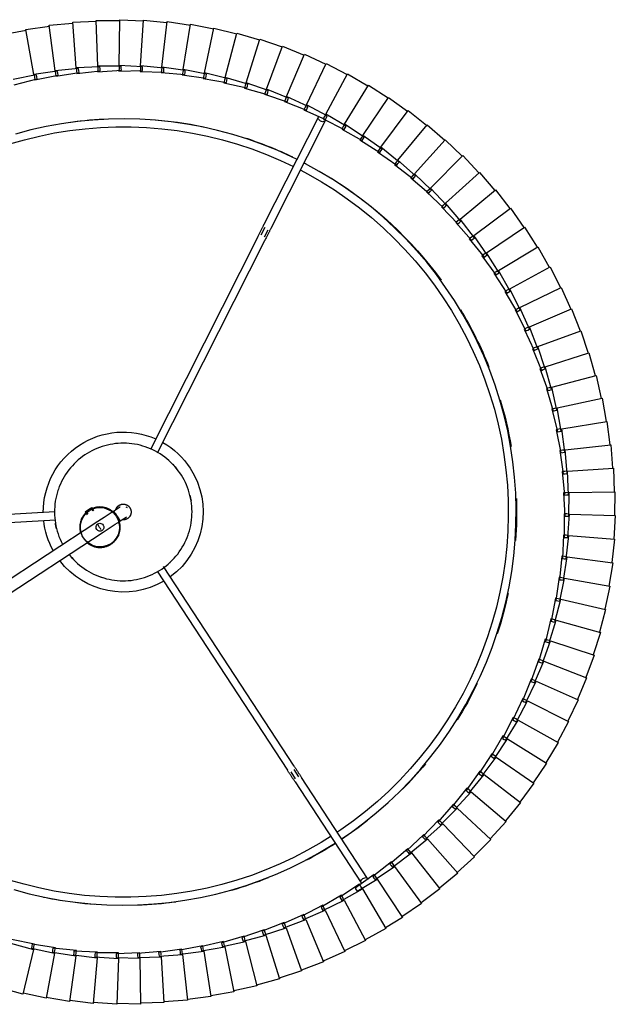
# Model space of a CAD drawing. Header units: millimetres. Extents: x -4228 to 3708, y -1329 to 7565.
# Tile 38 of 38: x 2940 to 3243, y 7002 to 7503. Entities that reach past the tile are written whole.
import ezdxf

# ---------------------------------------------------------------- set-up
doc = ezdxf.new("R2010")
doc.units = ezdxf.units.MM
doc.layers.add('E-LITE-EQPM', color=7, linetype='Continuous', lineweight=20)

# ---------------------------------------------------------------- blocks, each defined once
blk = doc.blocks.new('64314-3L   _Suspended_tensor - 64314-44-3L SAMBA Black_ribbon beige pendant lamp ø450-3L-719735-Planta_PDF Copy 1')
at = {"layer": 'E-LITE-EQPM', "color": 253, "lineweight": 25, "true_color": 0xaaaaaa}
for p, q in [((420.06, 15.42), (408.13, 14)), ((422.04, -7.83), (420.06, 15.42)), ((432.08, 15.87), (420.1, 15.02)), ((432.94, -7.45), (432.08, 15.87)), ((444.1, 15.74), (432.1, 15.47)), ((443.85, -7.59), (444.1, 15.74)), ((456.11, 15.03), (444.11, 15.34)), ((454.74, -8.26), (456.11, 15.03)), ((384.32, 10.63), (372.73, 7.51)), ((389.63, -12.09), (384.32, 10.63)), ((396.15, 12.8), (384.42, 10.24)), ((400.36, -10.15), (396.15, 12.8)), ((408.07, 14.4), (396.23, 12.41)), ((411.17, -8.73), (408.07, 14.4)), ((468.07, 13.75), (456.09, 14.63)), ((465.58, -9.45), (468.07, 13.75)), ((479.95, 11.9), (468.03, 13.35)), ((476.35, -11.16), (479.95, 11.9)), ((491.73, 9.47), (479.9, 11.5)), ((487.03, -13.38), (491.73, 9.47)), ((503.38, 6.49), (491.66, 9.08)), ((497.59, -16.12), (503.38, 6.49)), ((514.88, 2.94), (503.29, 6.1)), ((508, -19.35), (514.88, 2.94)), ((526.19, -1.15), (514.77, 2.56)), ((518.25, -23.09), (526.19, -1.15)), ((537.29, -5.77), (526.06, -1.52)), ((399.33, -10.72), (411.17, -8.73)), ((410.12, -9.25), (422.04, -7.83)), ((410.21, -10.24), (410.12, -9.25)), ((411.17, -8.73), (411.22, -9.06)), ((411.22, -9.11), (411.36, -10.11)), ((420.97, -8.29), (432.94, -7.45)), ((421, -9.29), (420.97, -8.29)), ((421.04, -10.29), (421, -9.29)), ((422.08, -8.21), (422.16, -9.22)), ((422.16, -9.22), (422.28, -10.61)), ((431.82, -9.86), (431.83, -8.86)), ((443.82, -10.39), (431.82, -9.86)), ((431.83, -8.86), (431.85, -7.86)), ((431.85, -7.86), (443.85, -7.59)), ((432.96, -7.84), (433, -8.84)), ((433, -8.84), (433.05, -10.24)), ((442.62, -9.94), (442.67, -8.95)), ((454.57, -11.05), (442.62, -9.94)), ((442.67, -8.95), (442.73, -7.95)), ((442.73, -7.95), (454.74, -8.26)), ((443.83, -8.99), (443.82, -10.39)), ((443.85, -7.98), (443.83, -8.99)), ((453.39, -10.55), (453.5, -9.56)), ((453.5, -9.56), (453.6, -8.57)), ((453.6, -8.57), (465.58, -9.45)), ((454.65, -9.65), (454.57, -11.05)), ((454.69, -9.06), (454.65, -9.65)), ((464.28, -10.69), (464.43, -9.7)), ((464.43, -9.7), (476.35, -11.16)), ((465.54, -9.84), (465.43, -10.84)), ((528.31, -27.31), (537.29, -5.77)), ((548.15, -10.93), (537.14, -6.14)), ((378.03, -15.21), (389.63, -12.09)), ((390.26, -14.81), (378.48, -17.15)), ((388.63, -12.71), (400.36, -10.15)), ((388.81, -13.69), (388.63, -12.71)), ((388.99, -14.67), (388.81, -13.69)), ((400.86, -12.9), (388.99, -14.67)), ((389.71, -12.47), (389.94, -13.45)), ((389.94, -13.45), (390.26, -14.81)), ((399.46, -11.71), (399.33, -10.72)), ((399.6, -12.7), (399.46, -11.71)), ((411.54, -11.5), (399.6, -12.7)), ((400.43, -10.53), (400.61, -11.53)), ((400.61, -11.53), (400.86, -12.9)), ((410.29, -11.23), (410.21, -10.24)), ((422.28, -10.61), (410.29, -11.23)), ((411.36, -10.11), (411.54, -11.5)), ((433.05, -10.24), (421.04, -10.29)), ((465.28, -12.23), (453.39, -10.55)), ((464.12, -11.67), (464.28, -10.69)), ((475.92, -13.92), (464.12, -11.67)), ((465.43, -10.84), (465.28, -12.23)), ((474.79, -13.31), (474.99, -12.33)), ((486.47, -16.12), (474.79, -13.31)), ((474.99, -12.33), (475.19, -11.36)), ((475.19, -11.36), (487.03, -13.38)), ((476.14, -12.54), (475.92, -13.92)), ((476.29, -11.54), (476.14, -12.54)), ((485.37, -15.46), (485.62, -14.49)), ((485.62, -14.49), (485.86, -13.52)), ((485.86, -13.52), (497.59, -16.12)), ((486.75, -14.75), (486.47, -16.12)), ((486.95, -13.76), (486.75, -14.75)), ((538.15, -32.01), (548.15, -10.93)), ((558.76, -16.6), (547.99, -11.29)), ((496.89, -18.82), (485.37, -15.46)), ((495.83, -18.11), (496.12, -17.15)), ((507.18, -22.02), (495.83, -18.11)), ((496.12, -17.15), (496.42, -16.2)), ((496.42, -16.2), (508, -19.35)), ((497.24, -17.47), (496.89, -18.82)), ((497.49, -16.49), (497.24, -17.47)), ((506.49, -20.32), (506.83, -19.38)), ((506.83, -19.38), (518.25, -23.09)), ((507.89, -19.73), (507.59, -20.69)), ((547.76, -37.18), (558.76, -16.6)), ((569.08, -22.77), (558.58, -16.96)), ((506.15, -21.26), (506.49, -20.32)), ((517.3, -25.72), (506.15, -21.26)), ((507.59, -20.69), (507.18, -22.02)), ((516.31, -24.9), (516.69, -23.98)), ((527.23, -29.89), (516.31, -24.9)), ((516.69, -23.98), (517.08, -23.06)), ((517.08, -23.06), (528.31, -27.31)), ((517.78, -24.4), (517.3, -25.72)), ((518.12, -23.45), (517.78, -24.4)), ((557.1, -42.8), (569.08, -22.77)), ((577.49, -28.32), (568.89, -23.09)), ((526.28, -29.03), (526.71, -28.13)), ((536.95, -34.53), (526.28, -29.03)), ((526.71, -28.13), (527.14, -27.23)), ((527.14, -27.23), (538.15, -32.01)), ((527.77, -28.6), (527.23, -29.89)), ((528.16, -27.67), (527.77, -28.6)), ((564.71, -47.84), (577.49, -28.32)), ((587.22, -35.38), (577.27, -28.66)), ((132.38, -32.79), (425.18, -224.33)), ((536.05, -33.63), (536.52, -32.75)), ((546.44, -39.64), (536.05, -33.63)), ((536.52, -32.75), (536.99, -31.87)), ((537.55, -33.27), (536.95, -34.53)), ((536.99, -31.87), (547.76, -37.18)), ((537.98, -32.36), (537.55, -33.27)), ((421.9, -229.35), (130.61, -38.81)), ((545.58, -38.69), (546.09, -37.84)), ((555.67, -45.19), (545.58, -38.69)), ((546.09, -37.84), (546.6, -36.98)), ((547.1, -38.41), (546.44, -39.64)), ((546.6, -36.98), (557.1, -42.8)), ((547.57, -37.52), (547.1, -38.41)), ((573.53, -54.27), (587.22, -35.38)), ((596.61, -42.89), (587, -35.7)), ((553.36, -43.28), (553.91, -42.44)), ((563.18, -50.18), (553.36, -43.28)), ((553.91, -42.44), (554.45, -41.61)), ((554.45, -41.61), (564.71, -47.84)), ((556.39, -44), (555.67, -45.19)), ((556.92, -43.11), (556.39, -44)), ((582.03, -61.11), (596.61, -42.89)), ((605.63, -50.86), (596.37, -43.21)), ((522.84, -97.25), (556.45, -45.87)), ((559.79, -48.06), (526.18, -99.44)), ((562.41, -49.16), (562.99, -48.35)), ((571.89, -56.53), (562.41, -49.16)), ((562.99, -48.35), (563.58, -47.55)), ((563.95, -49.01), (563.18, -50.18)), ((563.58, -47.55), (573.53, -54.27)), ((564.5, -48.17), (563.95, -49.01)), ((571.16, -55.47), (571.79, -54.69)), ((571.79, -54.69), (572.41, -53.92)), ((572.41, -53.92), (582.03, -61.11)), ((573.3, -54.58), (572.71, -55.4)), ((590.18, -68.35), (605.63, -50.86)), ((614.25, -59.24), (605.37, -51.16)), ((580.28, -63.29), (571.16, -55.47)), ((572.71, -55.4), (571.89, -56.53)), ((597.99, -75.97), (614.25, -59.24)), ((622.46, -68.03), (613.98, -59.53)), ((579.6, -62.2), (580.26, -61.45)), ((588.33, -70.44), (579.6, -62.2)), ((580.26, -61.45), (580.92, -60.7)), ((581.15, -62.2), (580.28, -63.29)), ((580.92, -60.7), (590.18, -68.35)), ((581.78, -61.41), (581.15, -62.2)), ((587.71, -69.32), (588.41, -68.6)), ((596.04, -77.97), (587.71, -69.32)), ((589.26, -69.39), (588.33, -70.44)), ((588.41, -68.6), (589.1, -67.89)), ((589.1, -67.89), (597.99, -75.97)), ((589.93, -68.64), (589.26, -69.39)), ((605.41, -83.96), (622.46, -68.03)), ((630.24, -77.2), (622.18, -68.31)), ((595.47, -76.82), (596.2, -76.14)), ((603.37, -85.86), (595.47, -76.82)), ((597.01, -76.97), (596.04, -77.97)), ((596.2, -76.14), (596.93, -75.46)), ((596.93, -75.46), (605.41, -83.96)), ((597.71, -76.25), (597.01, -76.97)), ((612.45, -92.29), (630.24, -77.2)), ((637.57, -86.74), (629.94, -77.46)), ((602.86, -84.69), (603.62, -84.04)), ((610.32, -94.1), (602.86, -84.69)), ((604.39, -84.91), (603.37, -85.86)), ((603.62, -84.04), (604.38, -83.4)), ((604.38, -83.4), (612.45, -92.29)), ((605.13, -84.22), (604.39, -84.91)), ((619.07, -100.96), (637.57, -86.74)), ((644.44, -96.61), (637.26, -86.98)), ((609.86, -92.9), (610.65, -92.29)), ((616.86, -102.66), (609.86, -92.9)), ((611.38, -93.2), (610.32, -94.1)), ((610.65, -92.29), (611.44, -91.68)), ((612.15, -92.54), (611.38, -93.2)), ((611.44, -91.68), (619.07, -100.96)), ((520.64, -102.42), (522.98, -98.86)), ((524.74, -99.81), (522.32, -103.52)), ((625.28, -109.93), (644.44, -96.61)), ((650.82, -106.81), (644.11, -96.85)), ((452.71, -204.44), (518.96, -103.17)), ((616.46, -101.44), (617.28, -100.87)), ((622.98, -111.52), (616.46, -101.44)), ((617.97, -101.81), (616.86, -102.66)), ((617.28, -100.87), (618.1, -100.3)), ((618.76, -101.19), (617.97, -101.81)), ((618.1, -100.3), (625.28, -109.93)), ((522.31, -105.36), (455.87, -206.92)), ((622.64, -110.29), (623.49, -109.76)), ((623.49, -109.76), (624.34, -109.23)), ((624.96, -110.15), (624.13, -110.72)), ((624.34, -109.23), (631.04, -119.19)), ((631.04, -119.19), (650.82, -106.81)), ((656.7, -117.29), (650.48, -107.02)), ((628.67, -120.67), (622.64, -110.29)), ((624.13, -110.72), (622.98, -111.52)), ((628.39, -119.42), (629.26, -118.93)), ((633.92, -130.08), (628.39, -119.42)), ((629.86, -119.93), (628.67, -120.67)), ((629.26, -118.93), (630.13, -118.44)), ((630.71, -119.39), (629.86, -119.93)), ((630.13, -118.44), (636.35, -128.71)), ((636.35, -128.71), (656.7, -117.29)), ((662.08, -128.05), (656.36, -117.5)), ((633.7, -128.82), (634.59, -128.37)), ((638.71, -139.73), (633.7, -128.82)), ((635.14, -129.39), (633.92, -130.08)), ((634.59, -128.37), (635.49, -127.92)), ((636.02, -128.9), (635.14, -129.39)), ((635.49, -127.92), (641.2, -138.48)), ((641.2, -138.48), (662.08, -128.05)), ((666.93, -139.06), (661.73, -128.24)), ((638.55, -138.46), (639.46, -138.05)), ((643.02, -149.6), (638.55, -138.46)), ((639.96, -139.1), (638.71, -139.73)), ((639.46, -138.05), (640.37, -137.65)), ((640.86, -138.65), (639.96, -139.1)), ((640.37, -137.65), (645.58, -148.47)), ((645.58, -148.47), (666.93, -139.06)), ((671.25, -150.28), (666.57, -139.23)), ((642.93, -148.32), (643.86, -147.96)), ((646.86, -159.66), (642.93, -148.32)), ((644.3, -149.03), (643.02, -149.6)), ((643.86, -147.96), (644.79, -147.6)), ((645.22, -148.63), (644.3, -149.03)), ((644.79, -147.6), (649.47, -158.66)), ((649.47, -158.66), (671.25, -150.28)), ((675.02, -161.7), (670.88, -150.43)), ((646.83, -158.38), (647.78, -158.07)), ((650.22, -169.9), (646.83, -158.38)), ((648.17, -159.16), (646.86, -159.66)), ((647.78, -158.07), (648.73, -157.76)), ((649.11, -158.8), (648.17, -159.16)), ((648.73, -157.76), (652.87, -169.03)), ((652.87, -169.03), (675.02, -161.7)), ((678.25, -173.29), (674.65, -161.84)), ((651.54, -169.46), (650.22, -169.9)), ((650.24, -168.62), (651.21, -168.35)), ((653.07, -180.29), (650.24, -168.62)), ((651.21, -168.35), (652.17, -168.09)), ((652.5, -169.15), (651.54, -169.46)), ((652.17, -168.09), (655.77, -179.54)), ((655.77, -179.54), (678.25, -173.29)), ((680.91, -185.02), (677.86, -173.41)), ((654.42, -179.91), (653.07, -180.29)), ((653.16, -179.01), (654.14, -178.79)), ((655.43, -190.8), (653.16, -179.01)), ((654.14, -178.79), (655.11, -178.57)), ((655.39, -179.64), (654.42, -179.91)), ((655.11, -178.57), (658.15, -190.18)), ((658.15, -190.18), (680.91, -185.02)), ((683.01, -196.86), (680.52, -185.12)), ((655.58, -189.53), (656.56, -189.35)), ((657.28, -201.41), (655.58, -189.53)), ((656.56, -189.35), (657.54, -189.18)), ((657.77, -190.27), (656.79, -190.49)), ((657.54, -189.18), (660.03, -200.93)), ((656.79, -190.49), (655.43, -190.8)), ((657.49, -200.15), (658.48, -200.02)), ((658.61, -212.1), (657.49, -200.15)), ((658.48, -200.02), (659.47, -199.9)), ((659.47, -199.9), (661.38, -211.75)), ((660.03, -200.93), (683.01, -196.86)), ((684.53, -208.79), (682.61, -196.94)), ((658.65, -201.17), (657.28, -201.41)), ((659.65, -201), (658.65, -201.17)), ((661.38, -211.75), (684.53, -208.79)), ((685.48, -220.78), (684.14, -208.85)), ((660, -211.93), (658.61, -212.1)), ((658.89, -210.85), (659.88, -210.77)), ((659.44, -222.85), (658.89, -210.85)), ((659.88, -210.77), (660.87, -210.69)), ((661, -211.8), (660, -211.93)), ((660.87, -210.69), (662.22, -222.63)), ((280.02, -223.9), (400.95, -230.64)), ((660.83, -222.74), (659.44, -222.85)), ((659.74, -233.62), (659.77, -221.61)), ((659.77, -221.61), (660.76, -221.58)), ((660.76, -221.58), (661.76, -221.55)), ((661.83, -222.66), (660.83, -222.74)), ((661.76, -221.55), (662.53, -233.53)), ((662.22, -222.63), (685.48, -220.78)), ((685.85, -232.8), (685.08, -220.82)), ((400.55, -234.63), (279.8, -227.9)), ((415.99, -234.73), (417.07, -233.08)), ((415.99, -234.73), (417.66, -235.83)), ((416.41, -235.01), (417.33, -233.61)), ((418.91, -236.65), (419.83, -235.25)), ((420.47, -235.19), (419.34, -236.92)), ((659.53, -244.39), (660.13, -232.39)), ((661.14, -233.57), (659.74, -233.62)), ((660.13, -232.39), (661.13, -232.41)), ((661.13, -232.41), (662.13, -232.43)), ((662.14, -233.54), (661.14, -233.57)), ((662.13, -232.43), (662.32, -244.43)), ((662.53, -233.53), (685.85, -232.8)), ((685.65, -244.83), (685.46, -232.82)), ((417.66, -235.83), (419.34, -236.92)), ((658.8, -255.13), (659.98, -243.19)), ((660.92, -244.41), (659.53, -244.39)), ((659.98, -243.19), (660.97, -243.25)), ((661.93, -244.43), (660.92, -244.41)), ((660.97, -243.25), (661.97, -243.32)), ((661.97, -243.32), (661.59, -255.32)), ((662.32, -244.43), (685.65, -244.83)), ((684.87, -256.83), (685.25, -244.83)), ((657.55, -265.84), (659.3, -253.96)), ((660.19, -255.23), (658.8, -255.13)), ((659.3, -253.96), (660.3, -254.07)), ((661.2, -255.29), (660.19, -255.23)), ((660.3, -254.07), (661.29, -254.18)), ((661.29, -254.18), (660.33, -266.15)), ((661.59, -255.32), (684.87, -256.83)), ((683.52, -268.78), (684.47, -256.81)), ((452.86, -264.74), (507.41, -372.69)), ((655.8, -276.46), (658.12, -264.68)), ((658.12, -264.68), (659.1, -264.84)), ((660.09, -265), (658.56, -276.91)), ((659.1, -264.84), (660.09, -265)), ((503.84, -374.5), (449.2, -266.37)), ((658.94, -265.99), (657.55, -265.84)), ((659.94, -266.11), (658.94, -265.99)), ((660.33, -266.15), (683.52, -268.78)), ((681.59, -280.65), (683.12, -268.74)), ((653.53, -287), (656.41, -275.34)), ((656.41, -275.34), (657.39, -275.55)), ((657.18, -276.69), (655.8, -276.46)), ((658.37, -275.75), (656.27, -287.58)), ((658.17, -276.85), (657.18, -276.69)), ((657.39, -275.55), (658.37, -275.75)), ((658.56, -276.91), (681.59, -280.65)), ((679.09, -292.42), (681.19, -280.6)), ((650.77, -297.41), (654.2, -285.9)), ((656.13, -286.41), (653.47, -298.12)), ((654.9, -287.29), (653.53, -287)), ((654.2, -285.9), (655.17, -286.16)), ((655.89, -287.5), (654.9, -287.29)), ((655.17, -286.16), (656.13, -286.41)), ((656.27, -287.58), (679.09, -292.42)), ((676.03, -304.05), (678.7, -292.34)), ((647.5, -307.67), (651.49, -296.35)), ((653.39, -296.95), (650.17, -308.51)), ((652.12, -297.76), (650.77, -297.41)), ((651.49, -296.35), (652.44, -296.65)), ((653.09, -298.02), (652.12, -297.76)), ((652.44, -296.65), (653.39, -296.95)), ((653.47, -298.12), (676.03, -304.05)), ((672.42, -315.52), (675.65, -303.96)), ((643.75, -317.77), (648.27, -306.65)), ((650.14, -307.34), (646.37, -318.74)), ((648.83, -308.09), (647.5, -307.67)), ((648.27, -306.65), (649.21, -307)), ((649.8, -308.4), (648.83, -308.09)), ((649.21, -307), (650.14, -307.34)), ((650.17, -308.51), (672.42, -315.52)), ((668.26, -326.81), (672.04, -315.41)), ((639.51, -327.68), (644.57, -316.79)), ((646.4, -317.57), (642.09, -328.77)), ((645.06, -318.26), (643.75, -317.77)), ((644.57, -316.79), (645.49, -317.18)), ((646, -318.6), (645.06, -318.26)), ((645.49, -317.18), (646.4, -317.57)), ((646.37, -318.74), (668.26, -326.81)), ((634.81, -337.37), (640.38, -326.73)), ((642.18, -327.6), (637.33, -338.58)), ((640.8, -328.22), (639.51, -327.68)), ((640.38, -326.73), (641.28, -327.17)), ((641.73, -328.62), (640.8, -328.22)), ((641.28, -327.17), (642.18, -327.6)), ((642.09, -328.77), (663.57, -337.88)), ((663.57, -337.88), (667.89, -326.68)), ((629.65, -346.82), (635.72, -336.47)), ((637.47, -337.42), (632.1, -348.16)), ((636.07, -337.98), (634.81, -337.37)), ((635.72, -336.47), (636.6, -336.94)), ((636.98, -338.41), (636.07, -337.98)), ((636.6, -336.94), (637.47, -337.42)), ((637.33, -338.58), (658.35, -348.72)), ((658.35, -348.72), (663.2, -337.73)), ((624.03, -356.02), (630.6, -345.97)), ((632.3, -347), (626.42, -357.47)), ((630.87, -347.49), (629.65, -346.82)), ((630.6, -345.97), (631.45, -346.48)), ((631.76, -347.97), (630.87, -347.49)), ((631.45, -346.48), (632.3, -347)), ((632.1, -348.16), (652.61, -359.29)), ((652.61, -359.29), (657.98, -348.55)), ((617.99, -364.94), (625.03, -355.21)), ((625.03, -355.21), (625.85, -355.77)), ((626.68, -356.33), (620.3, -366.5)), ((625.23, -356.74), (624.03, -356.02)), ((626.09, -357.27), (625.23, -356.74)), ((625.85, -355.77), (626.68, -356.33)), ((626.42, -357.47), (646.37, -369.57)), ((646.37, -369.57), (652.25, -359.1)), ((611.52, -373.55), (619.02, -364.17)), ((620.62, -365.37), (613.76, -375.22)), ((619.14, -365.72), (617.99, -364.94)), ((619.02, -364.17), (619.82, -364.77)), ((619.82, -364.77), (620.62, -365.37)), ((619.98, -366.28), (619.14, -365.72)), ((620.3, -366.5), (639.65, -379.54)), ((639.65, -379.54), (646.03, -369.37)), ((507.42, -379.37), (505.43, -375.42)), ((507.21, -374.52), (509.07, -378.2)), ((604.64, -381.85), (612.58, -372.84)), ((614.12, -374.11), (606.8, -383.62)), ((612.64, -374.39), (611.52, -373.55)), ((612.58, -372.84), (613.35, -373.47)), ((613.44, -374.99), (612.64, -374.39)), ((613.35, -373.47), (614.12, -374.11)), ((613.76, -375.22), (632.45, -389.18)), ((510.6, -379), (538.29, -433.8)), ((632.45, -389.18), (639.31, -379.33)), ((534.72, -435.61), (507.03, -380.81)), ((597.38, -389.8), (605.74, -381.19)), ((607.22, -382.53), (599.45, -391.68)), ((605.72, -382.73), (604.64, -381.85)), ((606.5, -383.38), (605.72, -382.73)), ((605.74, -381.19), (606.48, -381.86)), ((606.48, -381.86), (607.22, -382.53)), ((606.8, -383.62), (624.81, -398.46)), ((589.74, -397.4), (598.51, -389.19)), ((599.92, -390.61), (591.72, -399.37)), ((598.41, -390.74), (597.38, -389.8)), ((598.51, -389.19), (599.21, -389.9)), ((599.21, -389.9), (599.92, -390.61)), ((624.81, -398.46), (632.13, -388.95)), ((599.16, -391.42), (598.41, -390.74)), ((599.45, -391.68), (616.72, -407.37)), ((581.75, -404.62), (590.9, -396.85)), ((592.24, -398.32), (583.63, -406.69)), ((590.73, -398.39), (589.74, -397.4)), ((591.44, -399.1), (590.73, -398.39)), ((590.9, -396.85), (591.57, -397.59)), ((591.57, -397.59), (592.24, -398.32)), ((591.72, -399.37), (608.22, -415.87)), ((616.72, -407.37), (624.49, -398.22)), ((573.42, -411.45), (582.93, -404.12)), ((584.2, -405.66), (575.19, -413.61)), ((582.69, -405.65), (581.75, -404.62)), ((583.36, -406.4), (582.69, -405.65)), ((582.93, -404.12), (583.56, -404.89)), ((583.56, -404.89), (584.2, -405.66)), ((583.63, -406.69), (599.31, -423.96)), ((608.22, -415.87), (616.42, -407.1)), ((564.77, -417.87), (574.62, -411.01)), ((575.81, -412.61), (566.44, -420.11)), ((574.3, -412.53), (573.42, -411.45)), ((574.95, -413.31), (574.3, -412.53)), ((574.62, -411.01), (575.22, -411.81)), ((575.19, -413.61), (590.03, -431.61)), ((575.22, -411.81), (575.81, -412.61)), ((599.31, -423.96), (607.93, -415.6)), ((555.82, -423.87), (565.99, -417.49)), ((567.11, -419.15), (557.38, -426.19)), ((565.6, -418.99), (564.77, -417.87)), ((566.2, -419.8), (565.6, -418.99)), ((565.99, -417.49), (566.55, -418.32)), ((566.44, -420.11), (580.4, -438.81)), ((566.55, -418.32), (567.11, -419.15)), ((546.59, -429.43), (557.06, -423.55)), ((558.09, -425.26), (548.04, -431.82)), ((556.6, -425.03), (555.82, -423.87)), ((557.16, -425.87), (556.6, -425.03)), ((557.06, -423.55), (557.58, -424.4)), ((557.58, -424.4), (558.09, -425.26)), ((590.03, -431.61), (599.04, -423.67)), ((537.11, -434.55), (547.85, -429.17)), ((547.32, -430.63), (546.59, -429.43)), ((547.84, -431.49), (547.32, -430.63)), ((547.85, -429.17), (548.32, -430.05)), ((548.32, -430.05), (548.8, -430.93)), ((557.38, -426.19), (570.43, -445.53)), ((527.39, -439.2), (538.38, -434.35)), ((537.78, -435.78), (537.11, -434.55)), ((538.26, -436.66), (537.78, -435.78)), ((538.38, -434.35), (538.81, -435.25)), ((548.8, -430.93), (538.44, -437)), ((538.81, -435.25), (539.24, -436.15)), ((548.04, -431.82), (560.14, -451.77)), ((580.4, -438.81), (589.77, -431.31)), ((517.46, -443.38), (528.67, -439.06)), ((528, -440.46), (527.39, -439.2)), ((528.44, -441.37), (528, -440.46)), ((539.24, -436.15), (528.61, -441.72)), ((528.67, -439.06), (529.06, -439.98)), ((529.06, -439.98), (529.45, -440.9)), ((538.44, -437), (549.57, -457.51)), ((570.43, -445.53), (580.15, -438.49)), ((507.35, -447.08), (518.74, -443.3)), ((519.43, -445.18), (508.31, -449.7)), ((518.01, -444.67), (517.46, -443.38)), ((518.4, -445.59), (518.01, -444.67)), ((529.45, -440.9), (518.56, -445.95)), ((518.74, -443.3), (519.09, -444.24)), ((519.09, -444.24), (519.43, -445.18)), ((528.61, -441.72), (538.74, -462.73)), ((560.14, -451.77), (570.2, -445.21)), ((486.64, -453), (498.34, -450.33)), ((497.06, -450.29), (508.63, -447.06)), ((497.48, -451.62), (497.06, -450.29)), ((509.23, -448.97), (497.9, -452.95)), ((498.34, -450.33), (498.6, -451.3)), ((507.83, -448.39), (507.35, -447.08)), ((508.18, -449.34), (507.83, -448.39)), ((508.31, -449.7), (516.39, -471.59)), ((508.63, -447.06), (508.93, -448.02)), ((508.93, -448.02), (509.23, -448.97)), ((518.56, -445.95), (527.67, -467.43)), ((391.11, -456.96), (379.32, -454.7)), ((379.93, -451.97), (391.55, -455.01)), ((390.01, -456.75), (390.19, -455.76)), ((390.19, -455.76), (390.43, -454.38)), ((390.43, -454.38), (402.18, -456.86)), ((391.55, -455.01), (391.33, -455.99)), ((465.45, -456.91), (477.36, -455.38)), ((476.09, -455.21), (487.91, -453.11)), ((476.38, -456.58), (476.09, -455.21)), ((488.33, -455.06), (476.67, -457.94)), ((477.36, -455.38), (477.52, -456.36)), ((486.99, -454.35), (486.64, -453)), ((487.25, -455.33), (486.99, -454.35)), ((498.85, -452.26), (487.35, -455.7)), ((487.35, -455.7), (493.28, -478.27)), ((487.91, -453.11), (488.12, -454.08)), ((488.12, -454.08), (488.33, -455.06)), ((497.79, -452.58), (497.48, -451.62)), ((497.9, -452.95), (504.91, -475.21)), ((498.6, -451.3), (498.85, -452.26)), ((549.57, -457.51), (559.93, -451.43)), ((389.95, -457.13), (385.88, -480.11)), ((401.83, -458.83), (389.95, -457.13)), ((391.33, -455.99), (391.11, -456.96)), ((400.68, -459.06), (397.73, -482.2)), ((412.64, -460.18), (400.68, -459.06)), ((400.73, -458.67), (400.86, -457.67)), ((400.86, -457.67), (401.04, -456.29)), ((401.04, -456.29), (412.89, -458.2)), ((402.01, -457.85), (401.83, -458.83)), ((402.18, -456.86), (402.01, -457.85)), ((411.5, -460.47), (409.66, -483.73)), ((423.49, -461.01), (411.5, -460.47)), ((411.53, -460.08), (411.61, -459.07)), ((411.61, -459.07), (411.72, -457.68)), ((411.72, -457.68), (423.65, -459.02)), ((412.76, -459.19), (412.64, -460.18)), ((412.89, -458.2), (412.76, -459.19)), ((422.38, -460.96), (422.41, -459.96)), ((422.41, -459.96), (422.46, -458.56)), ((422.46, -458.56), (434.44, -459.33)), ((423.57, -460.02), (423.49, -461.01)), ((423.65, -459.02), (423.57, -460.02)), ((433.22, -458.92), (445.23, -459.12)), ((433.25, -460.32), (433.22, -458.92)), ((433.26, -461.33), (433.25, -460.32)), ((434.41, -460.33), (434.38, -461.32)), ((434.44, -459.33), (434.41, -460.33)), ((443.99, -458.77), (456, -458.38)), ((444.09, -460.16), (443.99, -458.77)), ((444.15, -461.17), (444.09, -460.16)), ((456.13, -460.38), (444.18, -461.56)), ((445.23, -459.12), (445.25, -460.11)), ((445.25, -460.11), (445.26, -461.11)), ((454.75, -458.1), (466.72, -457.14)), ((454.9, -459.48), (454.75, -458.1)), ((455.02, -460.49), (454.9, -459.48)), ((466.94, -459.12), (455.06, -460.87)), ((456, -458.38), (456.06, -459.38)), ((456.06, -459.38), (456.13, -460.38)), ((465.68, -458.29), (465.45, -456.91)), ((465.84, -459.28), (465.68, -458.29)), ((477.68, -457.35), (465.9, -459.67)), ((465.9, -459.67), (469.65, -482.7)), ((466.72, -457.14), (466.83, -458.13)), ((466.83, -458.13), (466.94, -459.12)), ((476.59, -457.56), (476.38, -456.58)), ((476.67, -457.94), (481.52, -480.77)), ((477.52, -456.36), (477.68, -457.35)), ((538.74, -462.73), (549.38, -457.16)), ((422.37, -461.35), (421.65, -484.67)), ((434.38, -461.32), (422.37, -461.35)), ((445.26, -461.11), (433.27, -461.72)), ((433.27, -461.72), (433.67, -485.05)), ((444.18, -461.56), (445.69, -484.84)), ((455.06, -460.87), (457.7, -484.06)), ((527.67, -467.43), (538.56, -462.38)), ((516.39, -471.59), (527.51, -467.07)), ((493.28, -478.27), (504.79, -474.83)), ((504.91, -475.21), (516.24, -471.22)), ((374.15, -477.45), (385.95, -479.72)), ((385.88, -480.11), (397.77, -481.81)), ((469.65, -482.7), (481.43, -480.38)), ((481.52, -480.77), (493.17, -477.88)), ((397.73, -482.2), (409.68, -483.33)), ((409.66, -483.73), (421.65, -484.27)), ((421.65, -484.67), (433.65, -484.65)), ((433.67, -485.05), (445.66, -484.44)), ((445.69, -484.84), (457.64, -483.66)), ((457.7, -484.06), (469.57, -482.3))]:
    blk.add_line(p, q, dxfattribs=at)
at = {"layer": 'E-LITE-EQPM', "color": 253, "lineweight": 25, "true_color": 0xaaaaaa, "flags": 128}
for points in [[(379.69, -42.48), (387.42, -40.41), (395.22, -38.64), (403.09, -37.19), (411, -36.06), (418.96, -35.24), (426.95, -34.74), (434.94, -34.57), (442.94, -34.71), (450.93, -35.17), (458.89, -35.95), (466.81, -37.05), (474.68, -38.46), (482.49, -40.19), (490.23, -42.23), (497.88, -44.57), (505.42, -47.22), (512.86, -50.17), (520.17, -53.42), (527.35, -56.95), (534.38, -60.77), (541.25, -64.87), (543.26, -66.15)], [(541.23, -69.62), (536.05, -66.38), (529.25, -62.49), (522.29, -58.88), (515.19, -55.54), (507.97, -52.49), (500.63, -49.74), (493.19, -47.28), (485.65, -45.12), (478.04, -43.26), (470.35, -41.71), (462.61, -40.46), (454.83, -39.53), (447.02, -38.91), (439.18, -38.6), (431.34, -38.61), (423.51, -38.93), (415.7, -39.56), (407.92, -40.5), (400.18, -41.76), (392.5, -43.32), (384.88, -45.19), (377.35, -47.36)], [(546.42, -68.24), (551.49, -71.71), (557.91, -76.48), (564.13, -81.5), (570.15, -86.77), (575.95, -92.28), (581.53, -98.02), (586.87, -103.97), (591.98, -110.13), (596.83, -116.49), (601.42, -123.04), (605.75, -129.77), (609.8, -136.66), (613.58, -143.72), (617.07, -150.91), (620.27, -158.25), (623.17, -165.7), (625.77, -173.26), (628.07, -180.92), (630.06, -188.67), (631.74, -196.49), (633.11, -204.37), (634.16, -212.3), (634.89, -220.27), (635.3, -228.26), (635.39, -236.26), (635.16, -244.25), (634.62, -252.23), (633.75, -260.19), (632.57, -268.1), (631.07, -275.96), (629.25, -283.75), (627.13, -291.46), (624.7, -299.08), (621.97, -306.6), (618.94, -314), (615.62, -321.28), (612.01, -328.42), (608.11, -335.4), (603.94, -342.23), (599.5, -348.88), (594.8, -355.35), (589.84, -361.63), (584.63, -367.7), (579.19, -373.57), (573.52, -379.2), (567.62, -384.61), (561.52, -389.78), (555.21, -394.7), (548.71, -399.36), (542.03, -403.76), (535.18, -407.89), (528.17, -411.74), (527.29, -412.18)], [(525.47, -408.59), (529.49, -406.49), (536.29, -402.59), (542.93, -398.43), (549.4, -393.99), (555.68, -389.31), (561.77, -384.37), (567.66, -379.2), (573.34, -373.8), (578.8, -368.17), (584.03, -362.33), (589.02, -356.28), (593.76, -350.04), (598.25, -343.62), (602.48, -337.02), (606.45, -330.25), (610.14, -323.34), (613.55, -316.28), (616.67, -309.09), (619.51, -301.78), (622.05, -294.37), (624.29, -286.85), (626.23, -279.26), (627.87, -271.59), (629.19, -263.87), (630.21, -256.09), (630.92, -248.28), (631.31, -240.46), (631.39, -232.62), (631.15, -224.78), (630.61, -216.96), (629.75, -209.17), (628.58, -201.42), (627.1, -193.72), (625.31, -186.09), (623.22, -178.53), (620.83, -171.06), (618.14, -163.7), (615.16, -156.45), (611.89, -149.32), (608.34, -142.33), (604.52, -135.49), (600.42, -128.81), (596.06, -122.29), (591.44, -115.96), (586.57, -109.81), (581.46, -103.87), (576.12, -98.13), (570.55, -92.61), (564.77, -87.32), (558.78, -82.27), (552.59, -77.46), (546.21, -72.9), (544.14, -71.51)], [(522.84, -97.25), (522.68, -97.49), (522.51, -97.74), (522.34, -98), (522.17, -98.27), (521.99, -98.54), (521.8, -98.83), (521.61, -99.11), (521.42, -99.41), (521.22, -99.71), (521.02, -100.02), (520.82, -100.33), (520.61, -100.65), (520.4, -100.97), (520.19, -101.3), (519.97, -101.62), (519.76, -101.95), (519.54, -102.29), (519.32, -102.62), (519.1, -102.95), (518.96, -103.17)], [(522.31, -105.36), (522.53, -105.02), (522.75, -104.69), (522.97, -104.35), (523.18, -104.02), (523.4, -103.69), (523.61, -103.37), (523.82, -103.04), (524.03, -102.72), (524.24, -102.41), (524.44, -102.1), (524.64, -101.79), (524.84, -101.49), (525.03, -101.2), (525.22, -100.91), (525.4, -100.63), (525.58, -100.36), (525.75, -100.09), (525.92, -99.84), (526.08, -99.59), (526.18, -99.44)], [(407.78, -213.09), (408.26, -212.47), (409.17, -211.41), (410.12, -210.38), (411.11, -209.39), (412.13, -208.44), (413.2, -207.53), (414.3, -206.66), (415.43, -205.84), (416.6, -205.06), (417.79, -204.34), (419.02, -203.66), (420.27, -203.03), (421.54, -202.45), (422.84, -201.92), (424.16, -201.44), (425.49, -201.02), (426.84, -200.65), (428.2, -200.34), (429.58, -200.08), (430.97, -199.87), (432.36, -199.72), (433.75, -199.63), (435.15, -199.59), (436.55, -199.61), (437.95, -199.69), (439.35, -199.82), (440.73, -200), (442.11, -200.24), (443.48, -200.54), (444.83, -200.89), (446.18, -201.3), (447.5, -201.75), (448.8, -202.26), (450.08, -202.83), (451.34, -203.44), (452.58, -204.1), (453.78, -204.81), (454.96, -205.57), (456.1, -206.38), (457.21, -207.23), (458.29, -208.12), (459.33, -209.06), (460.33, -210.04), (461.29, -211.06), (462.21, -212.11), (463.09, -213.2), (463.92, -214.33), (464.71, -215.48), (465.45, -216.67), (466.15, -217.89), (466.79, -219.13), (467.38, -220.4), (467.92, -221.69), (468.41, -223), (468.66, -223.72)], [(402.12, -245.47), (401.71, -244.13), (401.36, -242.77), (401.06, -241.41), (400.81, -240.03), (400.62, -238.64), (400.49, -237.25), (400.41, -235.85), (400.39, -234.45), (400.42, -233.05), (400.51, -231.65), (400.66, -230.26), (400.86, -228.88), (401.12, -227.5), (401.43, -226.13), (401.79, -224.78), (402.21, -223.45), (402.68, -222.13), (403.21, -220.83), (403.78, -219.56), (404.41, -218.3)], [(416.82, -219.05), (417.14, -218.78), (417.47, -218.53), (417.8, -218.3), (418.15, -218.08), (418.5, -217.87), (418.87, -217.67), (419.24, -217.49), (419.61, -217.33), (420, -217.18), (420.39, -217.05), (420.78, -216.93), (421.18, -216.82), (421.58, -216.74), (421.99, -216.67), (422.4, -216.61), (422.81, -216.58), (423.22, -216.55), (423.63, -216.55), (424.04, -216.56), (424.45, -216.59), (424.86, -216.63), (425.27, -216.7), (425.67, -216.77), (426.07, -216.87), (426.47, -216.98), (426.86, -217.1), (427.25, -217.24), (427.63, -217.4), (428, -217.57), (428.37, -217.75), (428.73, -217.95), (429.08, -218.17), (429.43, -218.4), (429.76, -218.64), (430.08, -218.89), (430.39, -219.16), (430.7, -219.44), (430.99, -219.73), (431.26, -220.04), (431.53, -220.35), (431.78, -220.68), (432.02, -221.01), (432.25, -221.36), (432.46, -221.71), (432.66, -222.07), (432.84, -222.44), (433.01, -222.81), (433.17, -223.19), (433.3, -223.58), (433.43, -223.98), (433.53, -224.37), (433.62, -224.77), (433.7, -225.18), (433.76, -225.59), (433.8, -226), (433.83, -226.41), (433.83, -226.82), (433.83, -227.23), (433.8, -227.64), (433.76, -228.05), (433.71, -228.46), (433.63, -228.86), (433.55, -229.27), (433.44, -229.66)], [(468.66, -223.72), (469.06, -225.06), (469.42, -226.41), (469.72, -227.78), (469.96, -229.16), (470.15, -230.54), (470.29, -231.94), (470.37, -233.34), (470.39, -234.73), (470.35, -236.13), (470.27, -237.53), (470.12, -238.92), (469.92, -240.31), (469.66, -241.69), (469.35, -243.05), (468.99, -244.4), (468.57, -245.74), (468.09, -247.06), (467.57, -248.35), (466.99, -249.63), (466.37, -250.88), (465.69, -252.11), (464.97, -253.3), (464.19, -254.47), (463.38, -255.61), (462.51, -256.71), (461.61, -257.78), (460.66, -258.81), (459.67, -259.8), (458.64, -260.75), (457.58, -261.66), (456.48, -262.52), (455.35, -263.35), (454.18, -264.12), (452.98, -264.85), (451.76, -265.53), (450.51, -266.16), (449.24, -266.74), (447.94, -267.27), (446.62, -267.74), (445.29, -268.16), (443.94, -268.53), (442.57, -268.85), (441.2, -269.11), (439.81, -269.31), (438.42, -269.46), (437.02, -269.55), (435.62, -269.59), (434.22, -269.57), (432.83, -269.5), (431.43, -269.37), (430.05, -269.18), (428.67, -268.94), (427.3, -268.64), (425.94, -268.29), (424.6, -267.89), (423.28, -267.43), (421.98, -266.92), (420.69, -266.36), (419.44, -265.75), (418.2, -265.08), (417, -264.37), (415.82, -263.61), (414.68, -262.81), (413.56, -261.95), (412.49, -261.06), (411.45, -260.12), (410.45, -259.15), (409.48, -258.13), (408.56, -257.07), (407.69, -255.98), (406.85, -254.86), (406.07, -253.7), (405.32, -252.51), (404.63, -251.3), (403.99, -250.05), (403.4, -248.78), (402.85, -247.49), (402.36, -246.18), (402.12, -245.47)], [(416.39, -234.24), (416.1, -233.95), (415.82, -233.65), (415.55, -233.33), (415.3, -233.01), (415.06, -232.67), (414.83, -232.33), (414.62, -231.98), (414.42, -231.62), (414.24, -231.25), (414.07, -230.87), (413.92, -230.49), (413.78, -230.1), (413.66, -229.71), (413.55, -229.31), (413.46, -228.91), (413.38, -228.51), (413.33, -228.1), (413.28, -227.69), (413.26, -227.28), (413.25, -226.87), (413.26, -226.45), (413.28, -226.04), (413.32, -225.63), (413.38, -225.23), (413.45, -224.82), (413.54, -224.42), (413.64, -224.02)], [(422.17, -222.36), (426.73, -225.35), (431.3, -228.33), (433.59, -229.83)], [(430.31, -234.85), (425.73, -231.86), (421.17, -228.88), (418.89, -227.38)], [(433.59, -229.83), (433.78, -229.96), (433.97, -230.08), (434.15, -230.2), (434.33, -230.32), (434.51, -230.43), (434.68, -230.55), (434.85, -230.66), (435.02, -230.76), (435.18, -230.87), (435.33, -230.97), (435.48, -231.07), (435.62, -231.16), (435.76, -231.25), (435.89, -231.34), (436.02, -231.42), (436.14, -231.5), (436.25, -231.57), (436.35, -231.64), (436.45, -231.7), (436.54, -231.76), (436.63, -231.82), (436.7, -231.87), (436.77, -231.91), (436.83, -231.95), (436.89, -231.99), (436.93, -232.02), (436.97, -232.04), (437, -232.06), (437.02, -232.08), (437.03, -232.08), (437.04, -232.09)], [(430.26, -234.64), (429.95, -234.9), (429.62, -235.15), (429.28, -235.39), (428.93, -235.61), (428.58, -235.82), (428.22, -236.01), (427.85, -236.19), (427.47, -236.36), (427.09, -236.51), (426.7, -236.64), (426.3, -236.76), (425.9, -236.86), (425.5, -236.95), (425.1, -237.02), (424.69, -237.07), (424.28, -237.11), (423.87, -237.13), (423.45, -237.14), (423.04, -237.12), (422.63, -237.1), (422.22, -237.05), (421.82, -236.99), (421.41, -236.91), (421.01, -236.82), (420.61, -236.71), (420.22, -236.59), (419.83, -236.44)], [(433.76, -237.11), (433.75, -237.11), (433.74, -237.1), (433.72, -237.09), (433.69, -237.07), (433.65, -237.04), (433.61, -237.01), (433.56, -236.98), (433.5, -236.94), (433.43, -236.9), (433.36, -236.85), (433.27, -236.79), (433.18, -236.74), (433.09, -236.67), (432.98, -236.6), (432.87, -236.53), (432.76, -236.45), (432.63, -236.37), (432.5, -236.29), (432.36, -236.2), (432.22, -236.11), (432.07, -236.01), (431.92, -235.91), (431.76, -235.81), (431.6, -235.7), (431.43, -235.59), (431.26, -235.48), (431.08, -235.36), (430.9, -235.24), (430.72, -235.12), (430.53, -235), (430.34, -234.88), (430.31, -234.85)], [(431.59, -235.84), (431.64, -235.99), (431.7, -236.14), (431.76, -236.28), (431.83, -236.43), (431.91, -236.57), (431.99, -236.7), (432.08, -236.84), (432.17, -236.97), (432.27, -237.09), (432.37, -237.22), (432.48, -237.34), (432.59, -237.45), (432.71, -237.56), (432.83, -237.67), (432.95, -237.77), (433.08, -237.86), (433.21, -237.95), (433.35, -238.03), (433.49, -238.11), (433.63, -238.19), (433.78, -238.25), (433.92, -238.31), (434.07, -238.37), (434.23, -238.42), (434.38, -238.46), (434.54, -238.5), (434.69, -238.53), (434.85, -238.56), (435.01, -238.57), (435.17, -238.59), (435.33, -238.59), (435.49, -238.59), (435.65, -238.58), (435.81, -238.57), (435.97, -238.55), (436.13, -238.52), (436.28, -238.49), (436.44, -238.45), (436.59, -238.41), (436.74, -238.36), (436.89, -238.3), (437.04, -238.24), (437.18, -238.17), (437.32, -238.09), (437.46, -238.01), (437.6, -237.93), (437.73, -237.84), (437.86, -237.74), (437.98, -237.64), (438.1, -237.53), (438.22, -237.42), (438.33, -237.31), (438.43, -237.19), (438.53, -237.06), (438.63, -236.94), (438.72, -236.8), (438.81, -236.67), (438.89, -236.53), (438.96, -236.39), (439.03, -236.24), (439.1, -236.1), (439.15, -235.95), (439.2, -235.8), (439.25, -235.64), (439.29, -235.49), (439.32, -235.33), (439.35, -235.17), (439.37, -235.01), (439.38, -234.85), (439.39, -234.7), (439.39, -234.54), (439.38, -234.38), (439.37, -234.22), (439.35, -234.06), (439.33, -233.9), (439.3, -233.74), (439.26, -233.59), (439.22, -233.43), (439.19, -233.35)], [(439.19, -233.35), (439.14, -233.2), (439.08, -233.05), (439.01, -232.9), (438.94, -232.76), (438.87, -232.62), (438.79, -232.48), (438.7, -232.35), (438.61, -232.22), (438.51, -232.09), (438.41, -231.97), (438.3, -231.85), (438.19, -231.73), (438.07, -231.62), (437.95, -231.52), (437.83, -231.42), (437.7, -231.33), (437.56, -231.24), (437.43, -231.15), (437.29, -231.07), (437.15, -231), (437, -230.93), (436.85, -230.87), (436.7, -230.81), (436.55, -230.77), (436.4, -230.72), (436.24, -230.68), (436.08, -230.65), (435.93, -230.63), (435.77, -230.61), (435.61, -230.6), (435.45, -230.59), (435.29, -230.59), (435.13, -230.6), (434.97, -230.61), (434.81, -230.63)], [(431.52, -235.6), (431.56, -235.75), (431.59, -235.84)], [(503.84, -374.5), (504.02, -374.85), (504.2, -375.21), (504.38, -375.56), (504.56, -375.92), (504.73, -376.27), (504.91, -376.62), (505.09, -376.96), (505.26, -377.3), (505.43, -377.64), (505.6, -377.97), (505.76, -378.3), (505.92, -378.62), (506.08, -378.93), (506.23, -379.24), (506.39, -379.54), (506.53, -379.83), (506.67, -380.11), (506.81, -380.38), (506.95, -380.64), (507.03, -380.81)], [(510.6, -379), (510.47, -378.75), (510.33, -378.48), (510.19, -378.2), (510.05, -377.92), (509.9, -377.62), (509.75, -377.32), (509.59, -377.01), (509.43, -376.7), (509.27, -376.38), (509.1, -376.05), (508.94, -375.71), (508.76, -375.38), (508.59, -375.03), (508.42, -374.69), (508.24, -374.34), (508.06, -373.99), (507.88, -373.63), (507.7, -373.28), (507.52, -372.92), (507.41, -372.69)], [(377.62, -421.84), (385.15, -424), (392.77, -425.86), (400.45, -427.41), (408.19, -428.66), (415.98, -429.59), (423.79, -430.21), (431.62, -430.52), (439.46, -430.51), (447.3, -430.19), (455.11, -429.56), (462.89, -428.62), (470.63, -427.36), (478.31, -425.8), (485.92, -423.93), (493.46, -421.76), (500.9, -419.29), (508.23, -416.52), (515.45, -413.46), (522.12, -410.32)], [(523.9, -413.87), (521.01, -415.31), (513.71, -418.59), (506.29, -421.57), (498.75, -424.26), (491.12, -426.64), (483.39, -428.71), (475.59, -430.48), (467.72, -431.93), (459.8, -433.06), (451.85, -433.88), (443.86, -434.37), (435.86, -434.55), (427.87, -434.41), (419.88, -433.95), (411.92, -433.17), (404, -432.07), (396.12, -430.66), (388.31, -428.93), (380.58, -426.89)]]:
    blk.add_lwpolyline(points, dxfattribs=at)
at = {"layer": 'E-LITE-EQPM', "color": 253, "lineweight": 25, "true_color": 0xaaaaaa}
for centre, radius, start, end in [((435.4, -234.56), 200.2, 94.1468, 99.949), ((435.4, -234.56), 200.2, 82.3266, 87.938), ((435.4, -234.56), 200.2, 100.0784, 101.7104), ((435.4, -234.56), 200.2, 68.3814, 74.0259), ((435.4, -234.56), 200.2, 57.3675, 62.2475), ((435.4, -234.56), 200.2, 51.5956, 56.2732), ((435.4, -234.56), 200.2, 39.8019, 44.7628), ((435.4, -234.56), 200.2, 25.8448, 31.8813), ((435.4, -234.56), 200.2, 11.9448, 18.0065), ((435.4, -234.56), 40.71, 59.6328, 142.6219), ((435.39, -234.59), 35, 107.058, 109.0703), ((435.4, -234.56), 40.71, 326.8092, 53.9616), ((435.39, -234.59), 35, 136.0989, 141.6754), ((435.39, -234.59), 35, 46.8036, 48.1014), ((435.4, -234.56), 40.71, 151.2836, 173.9732), ((423.54, -226.84), 10, 326.8093, 146.8093), ((423.54, -226.84), 10.29, 80.8055, 91.746), ((435.4, -234.56), 200.2, 358.0245, 4.1384), ((423.54, -226.84), 10, 146.8093, 326.8093), ((423.54, -226.84), 2, 326.8093, 146.8093), ((423.54, -226.84), 2, 326.8093, 146.8093), ((423.54, -226.84), 10.29, 22.3775, 31.1761), ((435.39, -234.59), 35, 165.8954, 170.6546), ((423.54, -226.84), 2, 146.8093, 326.8093), ((423.54, -226.84), 2, 146.8093, 326.8093), ((435.4, -234.56), 40.71, 179.6444, 293.9103), ((423.54, -226.84), 10.29, 202.3775, 211.1761), ((435.39, -234.59), 4, 18.1014, 45.8755), ((423.54, -226.84), 10.29, 260.8055, 271.746), ((435.39, -234.59), 4, 198.1014, 228.0688), ((435.4, -234.6), 3, 296.8093, 311.8093), ((435.39, -234.59), 35, 345.8954, 350.6546), ((435.39, -234.59), 35, 226.8036, 228.1014), ((435.4, -234.56), 40.71, 299.5816, 326.8092), ((435.39, -234.59), 35, 316.0989, 321.6754), ((435.4, -234.56), 200.2, 343.4455, 350.4214), ((435.4, -234.56), 200.2, 329.0407, 338.3724), ((435.4, -234.56), 200.2, 301.9766, 323.9008), ((435.4, -234.56), 200.2, 288.2515, 295.47), ((435.4, -234.56), 200.2, 274.1468, 281.7104), ((435.4, -234.56), 200.2, 262.3266, 267.8597)]:
    blk.add_arc(centre, radius, start, end, dxfattribs=at)
for centre, major_axis, ratio, start_param, end_param in [((558.12, -46.96), (-1.67, 1.09), 0.707107, 0, 3.141593), ((558.12, -46.96), (-1.67, 1.09), 0.707107, 6.021386, 6.283185), ((558.12, -46.96), (-1.67, 1.09), 0.707107, 3.141593, 3.403392), ((423.54, -226.84), (1.64, 2.51), 0.071313, 1.570796, 2.094395), ((423.54, -226.84), (1.64, 2.51), 0.071313, 1.322353, 1.570796), ((423.54, -226.84), (1.64, 2.51), 0.071313, 1.047198, 1.308997), ((536.51, -434.71), (1.79, 0.9), 0.707107, 0, 3.141593), ((536.51, -434.71), (1.79, 0.9), 0.707107, 3.141593, 3.403392)]:
    blk.add_ellipse(centre, major_axis=major_axis, ratio=ratio, start_param=start_param, end_param=end_param, dxfattribs=at)
for points, knots in [([(416.37, -219.87), (416.78, -219.44), (417.34, -218.97), (417.84, -218.62), (418.04, -218.49), (418.16, -218.41), (418.26, -218.34), (418.36, -218.29), (418.39, -218.27), (418.39, -218.27)], [0.2857143, 0.2857143, 0.2857143, 0.2857143, 0.5714286, 0.6785714, 0.7321429, 0.7857143, 0.8392857, 0.8928571, 1, 1, 1, 1]), ([(413.62, -225.56), (413.62, -225.56), (413.63, -225.48), (413.7, -225), (413.84, -224.35), (414, -223.85)], [0, 0, 0, 0, 0.1428571, 0.2857143, 0.5714286, 0.5714286, 0.5714286, 0.5714286]), ([(432.33, -232.59), (432.61, -232.15), (433.16, -231.24), (433.59, -230.31), (433.65, -229.99), (433.64, -229.91)], [-1, -1, -1, -1, -0.8333333, -0.6666667, -0.5555556, -0.5555556, -0.5555556, -0.5555556]), ([(433.46, -228.12), (433.46, -228.13), (433.45, -228.21), (433.38, -228.69), (433.24, -229.33), (433.09, -229.83)], [0, 0, 0, 0, 0.1428571, 0.2857143, 0.5714286, 0.5714286, 0.5714286, 0.5714286]), ([(417.81, -235.04), (417.75, -235), (417.58, -234.88), (417.31, -234.67), (417.03, -234.44), (416.8, -234.23), (416.57, -234.02), (416.5, -233.95), (416.5, -233.95)], [0.5486111, 0.5486111, 0.5486111, 0.5486111, 0.5833333, 0.6527778, 0.7222222, 0.7916667, 0.8611111, 1, 1, 1, 1]), ([(429.55, -234.84), (429.42, -234.94), (429.24, -235.06), (429.05, -235.2), (428.92, -235.28), (428.82, -235.34), (428.72, -235.4), (428.69, -235.42), (428.69, -235.42)], [0.5714286, 0.5714286, 0.5714286, 0.5714286, 0.6785714, 0.7321429, 0.7857143, 0.8392857, 0.8928571, 1, 1, 1, 1])]:
    blk.add_open_spline(points, degree=3, knots=knots, dxfattribs=at)
for points in [[(414, -223.85), (414.07, -223.6), (414.17, -223.34), (414.28, -223.06)], [(433.59, -229.83), (433.57, -229.82), (433.53, -229.81), (433.49, -229.82)], [(419.85, -236.14), (419.85, -236.14), (419.83, -236.13), (419.75, -236.1), (419.6, -236.04), (419.42, -235.96), (419.19, -235.85), (418.93, -235.72), (418.65, -235.57), (418.46, -235.46), (418.36, -235.4)], [(430.29, -234.84), (430.27, -234.82), (430.26, -234.8), (430.26, -234.76)], [(432.33, -232.59), (432.13, -232.88), (431.74, -233.46), (431.17, -234.19), (430.69, -234.7), (430.48, -234.84), (430.4, -234.86)]]:
    blk.add_open_spline(points, degree=3, dxfattribs=at)

msp = doc.modelspace()

# ---------------------------------------------------------------- block references
at = {"layer": 'E-LITE-EQPM', "color": 253, "lineweight": 25, "true_color": 0xaaaaaa, "extrusion": (0, 0, -1), "rotation": 179.9999950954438}
msp.add_blockref('64314-3L   _Suspended_tensor - 64314-44-3L SAMBA Black_ribbon beige pendant lamp ø450-3L-719735-Planta_PDF Copy 1', (-2557.46, 7018.11), dxfattribs=at)

doc.saveas('drawing.dxf')
